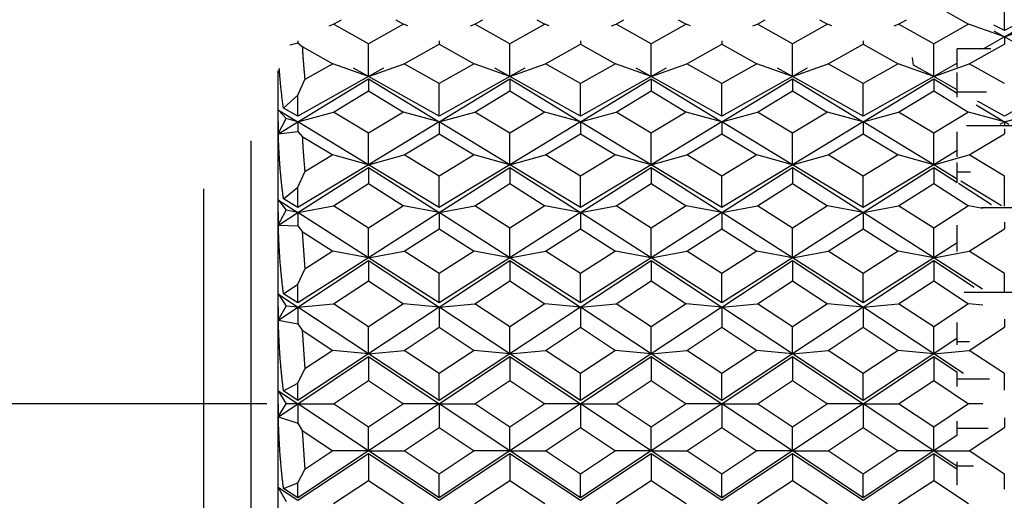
# Model space of a CAD drawing. Extents: x -110 to 243, y -93 to 62.
# Tile 6 of 15: x -47 to -37, y -4 to 1. Entities that reach past the tile are written whole.
import ezdxf

# ---------------------------------------------------------------- set-up
doc = ezdxf.new("R2010")
doc.units = 0
doc.header["$LTSCALE"] = 5
doc.linetypes.add('DASHDOT', pattern=[1, 0.5, -0.25, 0, -0.25])
doc.layers.add('AM_7', color=1, linetype='DASHDOT', lineweight=25)
doc.layers.add('AM_VIS', color=3, linetype='CONTINUOUS')

msp = doc.modelspace()

# ---------------------------------------------------------------- linework, layer by layer
at = {"layer": 'AM_7', "ltscale": 5}
msp.add_line((-19.631, -2.965), (-110.002, -2.965), dxfattribs=at)
at = {"layer": 'AM_VIS'}
for p, q in [((-37.652, 1.271), (-37.281, 1.063)), ((-36.902, 0.994), (-36.902, 1.348)), ((-44.071, 1.046), (-44.024, 1.063)), ((-44.024, 1.063), (-43.94, 1.11)), ((-43.652, 0.854), (-44.024, 1.063)), ((-43.281, 1.063), (-43.652, 0.854)), ((-43.364, 1.11), (-43.281, 1.063)), ((-43.234, 1.046), (-43.281, 1.063)), ((-42.571, 1.046), (-42.524, 1.063)), ((-42.524, 1.063), (-42.44, 1.11)), ((-42.152, 0.854), (-42.524, 1.063)), ((-41.781, 1.063), (-42.152, 0.854)), ((-41.864, 1.11), (-41.781, 1.063)), ((-41.734, 1.046), (-41.781, 1.063)), ((-41.071, 1.046), (-41.024, 1.063)), ((-41.024, 1.063), (-40.94, 1.11)), ((-40.652, 0.854), (-41.024, 1.063)), ((-40.281, 1.063), (-40.652, 0.854)), ((-40.364, 1.11), (-40.281, 1.063)), ((-40.234, 1.046), (-40.281, 1.063)), ((-39.571, 1.046), (-39.524, 1.063)), ((-39.524, 1.063), (-39.44, 1.11)), ((-39.152, 0.854), (-39.524, 1.063)), ((-38.781, 1.063), (-39.152, 0.854)), ((-38.864, 1.11), (-38.781, 1.063)), ((-38.734, 1.046), (-38.781, 1.063)), ((-38.071, 1.046), (-38.024, 1.063)), ((-38.024, 1.063), (-37.94, 1.11)), ((-37.652, 0.854), (-38.024, 1.063)), ((-37.281, 1.063), (-37.652, 0.854)), ((-36.902, 0.927), (-37.281, 1.063)), ((-36.902, 0.994), (-37.012, 1.05)), ((-36.902, 0.927), (-36.524, 1.063)), ((-36.792, 1.05), (-36.902, 0.994)), ((-37.013, 0.99), (-36.902, 0.927)), ((-36.902, 0.927), (-36.791, 0.99)), ((-44.489, 0.842), (-44.402, 0.864)), ((-44.402, 0.884), (-44.402, 0.864)), ((-44.402, 0.864), (-44.355, 0.824)), ((-43.652, 0.507), (-43.652, 0.854)), ((-43.274, 0.642), (-42.902, 0.851)), ((-42.902, 0.884), (-42.902, 0.851)), ((-42.902, 0.851), (-42.531, 0.642)), ((-42.152, 0.507), (-42.152, 0.854)), ((-41.774, 0.642), (-41.402, 0.851)), ((-41.402, 0.884), (-41.402, 0.851)), ((-41.402, 0.851), (-41.031, 0.642)), ((-40.652, 0.507), (-40.652, 0.854)), ((-40.274, 0.642), (-39.902, 0.851)), ((-39.902, 0.884), (-39.902, 0.851)), ((-39.902, 0.851), (-39.531, 0.642)), ((-39.152, 0.507), (-39.152, 0.854)), ((-38.774, 0.642), (-38.402, 0.851)), ((-38.402, 0.884), (-38.402, 0.851)), ((-38.402, 0.851), (-38.031, 0.642)), ((-37.652, 0.507), (-37.652, 0.854)), ((-37.274, 0.642), (-36.902, 0.851)), ((-36.902, 0.927), (-37.125, 0.802)), ((-36.679, 0.802), (-36.902, 0.927)), ((-36.902, 0.927), (-36.902, 0.851)), ((-44.355, 0.824), (-44.031, 0.642)), ((-37.402, 0.606), (-37.402, 0.802)), ((-37.045, 0.802), (-37.402, 0.802)), ((-44.031, 0.642), (-44.328, 0.475)), ((-43.652, 0.507), (-44.031, 0.642)), ((-43.652, 0.507), (-43.274, 0.642)), ((-42.902, 0.433), (-43.274, 0.642)), ((-42.531, 0.642), (-42.902, 0.433)), ((-42.152, 0.507), (-42.531, 0.642)), ((-42.152, 0.507), (-41.774, 0.642)), ((-41.402, 0.433), (-41.774, 0.642)), ((-41.031, 0.642), (-41.402, 0.433)), ((-40.652, 0.507), (-41.031, 0.642)), ((-40.652, 0.507), (-40.274, 0.642)), ((-39.902, 0.433), (-40.274, 0.642)), ((-39.531, 0.642), (-39.902, 0.433)), ((-39.152, 0.507), (-39.531, 0.642)), ((-39.152, 0.507), (-38.774, 0.642)), ((-38.402, 0.433), (-38.774, 0.642)), ((-38.031, 0.642), (-38.402, 0.433)), ((-37.652, 0.507), (-38.031, 0.642)), ((-37.865, 0.622), (-37.877, 0.709)), ((-37.402, 0.647), (-37.652, 0.507)), ((-37.652, 0.507), (-37.274, 0.642)), ((-36.902, 0.433), (-37.274, 0.642)), ((-44.611, -10.165), (-44.611, 0.571)), ((-44.611, -10.165), (-44.611, 0.571)), ((-44.611, -10.165), (-44.611, 0.571)), ((-44.611, -10.165), (-44.611, 0.571)), ((-44.611, -10.165), (-44.611, 0.571)), ((-44.611, -10.165), (-44.611, 0.571)), ((-44.611, -10.165), (-44.611, 0.571)), ((-44.611, -10.165), (-44.611, 0.571)), ((-44.611, 0.026), (-44.611, 0.571)), ((-44.611, -0.937), (-44.611, 0.571)), ((-44.611, -1.94), (-44.611, 0.571)), ((-44.611, -2.965), (-44.611, 0.571)), ((-44.611, -3.99), (-44.611, 0.571)), ((-44.611, -4.994), (-44.611, 0.571)), ((-44.611, -5.956), (-44.611, 0.571)), ((-44.611, -6.858), (-44.611, 0.571)), ((-44.611, -7.68), (-44.611, 0.571)), ((-44.611, -8.407), (-44.611, 0.571)), ((-44.611, -9.022), (-44.611, 0.571)), ((-44.611, -9.514), (-44.611, 0.571)), ((-44.611, -9.873), (-44.611, 0.571)), ((-44.611, -10.092), (-44.611, 0.571)), ((-44.611, -10.165), (-44.611, 0.571)), ((-44.611, -10.165), (-44.611, 0.571)), ((-44.611, -10.165), (-44.611, 0.571)), ((-44.611, -10.165), (-44.611, 0.571)), ((-44.611, -10.165), (-44.611, 0.571)), ((-44.611, -10.165), (-44.611, 0.571)), ((-44.611, -10.165), (-44.611, 0.571)), ((-44.611, -10.165), (-44.611, 0.571)), ((-44.611, -10.165), (-44.611, 0.571)), ((-44.611, -10.165), (-44.611, 0.571)), ((-44.611, -10.165), (-44.611, 0.571)), ((-44.611, -10.165), (-44.611, 0.571)), ((-44.611, -10.165), (-44.611, 0.571)), ((-44.611, -10.165), (-44.611, 0.571)), ((-44.611, -10.165), (-44.611, 0.571)), ((-44.611, -10.165), (-44.611, 0.571)), ((-44.611, -10.165), (-44.611, 0.571)), ((-44.611, -10.165), (-44.611, 0.571)), ((-44.611, -10.165), (-44.611, 0.571)), ((-44.611, -10.165), (-44.611, 0.571)), ((-44.611, -10.165), (-44.611, 0.571)), ((-44.611, -10.165), (-44.611, 0.571)), ((-43.652, 0.507), (-43.811, 0.596)), ((-43.494, 0.596), (-43.652, 0.507)), ((-42.152, 0.507), (-42.311, 0.596)), ((-41.994, 0.596), (-42.152, 0.507)), ((-40.652, 0.507), (-40.811, 0.596)), ((-40.494, 0.596), (-40.652, 0.507)), ((-39.152, 0.507), (-39.311, 0.596)), ((-38.994, 0.596), (-39.152, 0.507)), ((-37.652, 0.507), (-37.866, 0.627)), ((-37.402, 0.345), (-37.402, 0.548)), ((-44.403, 0.31), (-44.328, 0.475)), ((-43.652, 0.507), (-44.402, 0.086)), ((-44.402, 0.026), (-43.652, 0.481)), ((-42.902, 0.086), (-43.652, 0.507)), ((-43.652, 0.481), (-42.902, 0.026)), ((-43.652, 0.481), (-43.652, 0.355)), ((-42.152, 0.507), (-42.902, 0.086)), ((-42.902, 0.026), (-42.152, 0.481)), ((-42.902, 0.086), (-42.902, 0.433)), ((-41.402, 0.086), (-42.152, 0.507)), ((-42.152, 0.481), (-41.402, 0.026)), ((-42.152, 0.481), (-42.152, 0.355)), ((-40.652, 0.507), (-41.402, 0.086)), ((-41.402, 0.026), (-40.652, 0.481)), ((-41.402, 0.086), (-41.402, 0.433)), ((-39.902, 0.086), (-40.652, 0.507)), ((-40.652, 0.481), (-39.902, 0.026)), ((-40.652, 0.481), (-40.652, 0.355)), ((-39.152, 0.507), (-39.902, 0.086)), ((-39.902, 0.026), (-39.152, 0.481)), ((-39.902, 0.086), (-39.902, 0.433)), ((-38.402, 0.086), (-39.152, 0.507)), ((-39.152, 0.481), (-38.402, 0.026)), ((-39.152, 0.481), (-39.152, 0.355)), ((-37.652, 0.507), (-38.402, 0.086)), ((-38.402, 0.026), (-37.652, 0.481)), ((-38.402, 0.086), (-38.402, 0.433)), ((-37.402, 0.367), (-37.652, 0.507)), ((-37.652, 0.481), (-37.402, 0.329)), ((-37.652, 0.481), (-37.652, 0.355)), ((-44.024, 0.13), (-43.652, 0.355)), ((-43.652, 0.355), (-43.281, 0.13)), ((-42.524, 0.13), (-42.152, 0.355)), ((-42.152, 0.355), (-41.781, 0.13)), ((-41.024, 0.13), (-40.652, 0.355)), ((-40.652, 0.355), (-40.281, 0.13)), ((-39.524, 0.13), (-39.152, 0.355)), ((-39.152, 0.355), (-38.781, 0.13)), ((-38.024, 0.13), (-37.652, 0.355)), ((-37.652, 0.355), (-37.281, 0.13)), ((-37.402, 0.287), (-37.402, 0.345)), ((-37.402, 0.345), (-37.09, 0.345)), ((-44.555, 0.172), (-44.402, 0.31)), ((-44.402, 0.086), (-44.402, 0.31)), ((-36.902, 0.086), (-37.188, 0.247)), ((-36.616, 0.247), (-36.902, 0.086)), ((-44.611, 0.026), (-44.61, 0.151)), ((-44.609, 0.151), (-44.402, 0.026)), ((-44.609, 0.151), (-44.528, 0.06)), ((-44.402, 0.086), (-44.555, 0.172)), ((-44.402, 0.026), (-44.024, 0.13)), ((-43.652, -0.096), (-44.024, 0.13)), ((-43.281, 0.13), (-43.652, -0.096)), ((-42.902, 0.026), (-43.281, 0.13)), ((-42.902, 0.026), (-42.524, 0.13)), ((-42.152, -0.096), (-42.524, 0.13)), ((-41.781, 0.13), (-42.152, -0.096)), ((-41.402, 0.026), (-41.781, 0.13)), ((-41.402, 0.026), (-41.024, 0.13)), ((-40.652, -0.096), (-41.024, 0.13)), ((-40.281, 0.13), (-40.652, -0.096)), ((-39.902, 0.026), (-40.281, 0.13)), ((-39.902, 0.026), (-39.524, 0.13)), ((-39.152, -0.096), (-39.524, 0.13)), ((-38.781, 0.13), (-39.152, -0.096)), ((-38.402, 0.026), (-38.781, 0.13)), ((-38.402, 0.026), (-38.024, 0.13)), ((-37.652, -0.096), (-38.024, 0.13)), ((-37.281, 0.13), (-37.652, -0.096)), ((-36.902, 0.026), (-37.281, 0.13)), ((-37.201, 0.207), (-36.902, 0.026)), ((-36.902, 0.026), (-36.524, 0.13)), ((-44.611, 0.026), (-44.61, -0.1)), ((-44.611, -10.165), (-44.611, 0.026)), ((-44.61, -0.1), (-44.528, 0.06)), ((-44.609, -0.1), (-44.402, 0.026)), ((-44.402, 0.026), (-44.528, 0.06)), ((-44.402, 0.026), (-44.402, -0.077)), ((-43.652, -0.429), (-44.402, 0.026)), ((-42.902, 0.026), (-43.652, -0.429)), ((-42.152, -0.429), (-42.902, 0.026)), ((-42.902, 0.026), (-42.902, -0.1)), ((-41.402, 0.026), (-42.152, -0.429)), ((-40.652, -0.429), (-41.402, 0.026)), ((-41.402, 0.026), (-41.402, -0.1)), ((-39.902, 0.026), (-40.652, -0.429)), ((-39.152, -0.429), (-39.902, 0.026)), ((-39.902, 0.026), (-39.902, -0.1)), ((-38.402, 0.026), (-39.152, -0.429)), ((-37.652, -0.429), (-38.402, 0.026)), ((-38.402, 0.026), (-38.402, -0.1)), ((-36.902, 0.026), (-36.951, -0.004)), ((-36.853, -0.004), (-36.902, 0.026)), ((-36.902, 0.026), (-36.902, -0.011)), ((-44.609, -0.1), (-44.402, -0.077)), ((-44.402, -0.077), (-44.355, -0.128)), ((-43.652, -0.429), (-43.652, -0.096)), ((-43.274, -0.325), (-42.902, -0.1)), ((-42.902, -0.1), (-42.531, -0.325)), ((-42.152, -0.429), (-42.152, -0.096)), ((-41.774, -0.325), (-41.402, -0.1)), ((-41.402, -0.1), (-41.031, -0.325)), ((-40.652, -0.429), (-40.652, -0.096)), ((-40.274, -0.325), (-39.902, -0.1)), ((-39.902, -0.1), (-39.531, -0.325)), ((-39.152, -0.429), (-39.152, -0.096)), ((-38.774, -0.325), (-38.402, -0.1)), ((-38.402, -0.1), (-38.031, -0.325)), ((-37.652, -0.429), (-37.652, -0.096)), ((-37.402, -0.345), (-37.402, -0.081)), ((-36.502, -0.018), (-37.303, -0.018)), ((-37.274, -0.325), (-36.902, -0.1)), ((-36.902, -0.049), (-36.902, -0.1)), ((-44.902, -0.175), (-44.902, -1.019)), ((-44.902, -0.175), (-44.902, -1.982)), ((-44.902, -0.175), (-44.902, -2.965)), ((-44.902, -0.175), (-44.902, -3.948)), ((-44.902, -0.175), (-44.902, -4.911)), ((-44.902, -0.175), (-44.902, -5.835)), ((-44.902, -0.175), (-44.902, -6.7)), ((-44.902, -0.175), (-44.902, -7.489)), ((-44.902, -0.175), (-44.902, -8.186)), ((-44.902, -0.175), (-44.902, -8.777)), ((-44.902, -0.175), (-44.902, -9.249)), ((-44.902, -0.175), (-44.902, -9.594)), ((-44.902, -0.175), (-44.902, -9.803)), ((-44.902, -0.175), (-44.902, -9.873)), ((-44.902, -0.175), (-44.902, -9.873)), ((-44.902, -0.175), (-44.902, -9.873)), ((-44.902, -0.175), (-44.902, -9.873)), ((-44.902, -0.175), (-44.902, -9.873)), ((-44.902, -0.175), (-44.902, -9.873)), ((-44.902, -0.175), (-44.902, -9.873)), ((-44.902, -0.175), (-44.902, -9.873)), ((-44.902, -0.175), (-44.902, -9.873)), ((-44.902, -0.175), (-44.902, -9.873)), ((-44.902, -0.175), (-44.902, -9.873)), ((-44.902, -0.175), (-44.902, -9.873)), ((-44.902, -0.175), (-44.902, -9.873)), ((-44.902, -0.175), (-44.902, -9.873)), ((-44.902, -0.175), (-44.902, -9.873)), ((-44.902, -0.175), (-44.902, -9.873)), ((-44.902, -0.175), (-44.902, -9.873)), ((-44.902, -0.175), (-44.902, -9.873)), ((-44.902, -0.175), (-44.902, -9.873)), ((-44.902, -0.175), (-44.902, -9.873)), ((-44.902, -0.175), (-44.902, -9.873)), ((-44.902, -0.175), (-44.902, -9.873)), ((-44.902, -0.175), (-44.902, -9.873)), ((-44.902, -0.175), (-44.902, -9.873)), ((-44.902, -0.175), (-44.902, -9.873)), ((-44.902, -0.175), (-44.902, -9.873)), ((-44.902, -0.175), (-44.902, -9.873)), ((-44.902, -0.175), (-44.902, -9.873)), ((-44.902, -0.175), (-44.902, -9.873)), ((-44.902, -0.175), (-44.902, -9.873)), ((-44.902, -0.175), (-44.902, -9.873)), ((-44.355, -0.128), (-44.031, -0.325)), ((-37.402, -0.277), (-37.652, -0.429)), ((-44.031, -0.325), (-44.328, -0.506)), ((-43.652, -0.429), (-44.031, -0.325)), ((-43.652, -0.429), (-43.274, -0.325)), ((-42.902, -0.551), (-43.274, -0.325)), ((-42.531, -0.325), (-42.902, -0.551)), ((-42.152, -0.429), (-42.531, -0.325)), ((-42.152, -0.429), (-41.774, -0.325)), ((-41.402, -0.551), (-41.774, -0.325)), ((-41.031, -0.325), (-41.402, -0.551)), ((-40.652, -0.429), (-41.031, -0.325)), ((-40.652, -0.429), (-40.274, -0.325)), ((-39.902, -0.551), (-40.274, -0.325)), ((-39.531, -0.325), (-39.902, -0.551)), ((-39.152, -0.429), (-39.531, -0.325)), ((-39.152, -0.429), (-38.774, -0.325)), ((-38.402, -0.551), (-38.774, -0.325)), ((-38.031, -0.325), (-38.402, -0.551)), ((-37.652, -0.429), (-38.031, -0.325)), ((-37.652, -0.429), (-37.274, -0.325)), ((-37.402, -0.504), (-37.402, -0.407)), ((-36.902, -0.551), (-37.274, -0.325)), ((-44.403, -0.669), (-44.328, -0.505)), ((-43.652, -0.429), (-44.402, -0.884)), ((-44.402, -0.937), (-43.652, -0.457)), ((-42.902, -0.884), (-43.652, -0.429)), ((-43.652, -0.457), (-42.902, -0.937)), ((-43.652, -0.457), (-43.652, -0.628)), ((-42.152, -0.429), (-42.902, -0.884)), ((-42.902, -0.937), (-42.152, -0.457)), ((-41.402, -0.884), (-42.152, -0.429)), ((-42.152, -0.457), (-41.402, -0.937)), ((-42.152, -0.457), (-42.152, -0.628)), ((-40.652, -0.429), (-41.402, -0.884)), ((-41.402, -0.937), (-40.652, -0.457)), ((-39.902, -0.884), (-40.652, -0.429)), ((-40.652, -0.457), (-39.902, -0.937)), ((-40.652, -0.457), (-40.652, -0.628)), ((-39.152, -0.429), (-39.902, -0.884)), ((-39.902, -0.937), (-39.152, -0.457)), ((-38.402, -0.884), (-39.152, -0.429)), ((-39.152, -0.457), (-38.402, -0.937)), ((-39.152, -0.457), (-39.152, -0.628)), ((-37.652, -0.429), (-38.402, -0.884)), ((-38.402, -0.937), (-37.652, -0.457)), ((-37.402, -0.581), (-37.652, -0.429)), ((-37.652, -0.457), (-37.402, -0.617)), ((-37.652, -0.457), (-37.652, -0.628)), ((-37.402, -0.62), (-37.402, -0.504)), ((-37.402, -0.504), (-37.26, -0.504)), ((-42.902, -0.884), (-42.902, -0.551)), ((-41.402, -0.884), (-41.402, -0.551)), ((-39.902, -0.884), (-39.902, -0.551)), ((-38.402, -0.884), (-38.402, -0.551)), ((-37.39, -0.625), (-37.038, -0.85)), ((-36.932, -0.866), (-37.365, -0.603)), ((-36.902, -0.869), (-36.902, -0.551)), ((-45.402, -2.965), (-45.402, -0.684)), ((-45.402, -3.926), (-45.402, -0.684)), ((-45.402, -4.867), (-45.402, -0.684)), ((-45.402, -5.769), (-45.402, -0.684)), ((-45.402, -6.614), (-45.402, -0.684)), ((-45.402, -7.385), (-45.402, -0.684)), ((-45.402, -8.066), (-45.402, -0.684)), ((-45.402, -8.644), (-45.402, -0.684)), ((-45.402, -9.105), (-45.402, -0.684)), ((-45.402, -9.442), (-45.402, -0.684)), ((-45.402, -9.646), (-45.402, -0.684)), ((-45.402, -9.715), (-45.402, -0.684)), ((-45.402, -9.715), (-45.402, -0.684)), ((-45.402, -9.715), (-45.402, -0.684)), ((-45.402, -9.715), (-45.402, -0.684)), ((-45.402, -9.715), (-45.402, -0.684)), ((-45.402, -9.715), (-45.402, -0.684)), ((-45.402, -9.715), (-45.402, -0.684)), ((-45.402, -9.715), (-45.402, -0.684)), ((-45.402, -9.715), (-45.402, -0.684)), ((-45.402, -9.715), (-45.402, -0.684)), ((-45.402, -9.715), (-45.402, -0.684)), ((-45.402, -9.715), (-45.402, -0.684)), ((-45.402, -9.715), (-45.402, -0.684)), ((-45.402, -9.715), (-45.402, -0.684)), ((-45.402, -9.715), (-45.402, -0.684)), ((-45.402, -9.715), (-45.402, -0.684)), ((-45.402, -9.715), (-45.402, -0.684)), ((-45.402, -9.715), (-45.402, -0.684)), ((-45.402, -9.715), (-45.402, -0.684)), ((-45.402, -9.715), (-45.402, -0.684)), ((-45.402, -9.715), (-45.402, -0.684)), ((-45.402, -9.715), (-45.402, -0.684)), ((-45.402, -9.715), (-45.402, -0.684)), ((-45.402, -9.715), (-45.402, -0.684)), ((-45.402, -9.715), (-45.402, -0.684)), ((-45.402, -9.715), (-45.402, -0.684)), ((-45.402, -9.715), (-45.402, -0.684)), ((-45.402, -9.715), (-45.402, -0.684)), ((-45.402, -9.715), (-45.402, -0.684)), ((-45.402, -9.715), (-45.402, -0.684)), ((-45.402, -9.715), (-45.402, -0.684)), ((-45.402, -1.063), (-45.402, -0.684)), ((-45.402, -2.005), (-45.402, -0.684)), ((-44.555, -0.791), (-44.402, -0.669)), ((-44.402, -0.884), (-44.402, -0.669)), ((-44.024, -0.866), (-43.652, -0.628)), ((-43.652, -0.628), (-43.281, -0.866)), ((-42.524, -0.866), (-42.152, -0.628)), ((-42.152, -0.628), (-41.781, -0.866)), ((-41.024, -0.866), (-40.652, -0.628)), ((-40.652, -0.628), (-40.281, -0.866)), ((-39.524, -0.866), (-39.152, -0.628)), ((-39.152, -0.628), (-38.781, -0.866)), ((-38.024, -0.866), (-37.652, -0.628)), ((-37.652, -0.628), (-37.281, -0.866)), ((-44.611, -0.937), (-44.61, -0.804)), ((-44.609, -0.804), (-44.402, -0.937)), ((-44.609, -0.804), (-44.528, -0.913)), ((-44.402, -0.884), (-44.555, -0.791)), ((-44.611, -0.937), (-44.61, -1.069)), ((-44.611, -10.165), (-44.611, -0.937)), ((-44.61, -1.069), (-44.528, -0.913)), ((-44.609, -1.069), (-44.402, -0.937)), ((-44.402, -0.937), (-44.528, -0.913)), ((-44.402, -0.937), (-44.024, -0.866)), ((-44.402, -0.937), (-44.402, -1.078)), ((-43.652, -1.416), (-44.402, -0.937)), ((-43.652, -1.104), (-44.024, -0.866)), ((-43.281, -0.866), (-43.652, -1.104)), ((-42.902, -0.937), (-43.652, -1.416)), ((-42.902, -0.937), (-43.281, -0.866)), ((-42.902, -0.937), (-42.524, -0.866)), ((-42.152, -1.416), (-42.902, -0.937)), ((-42.902, -0.937), (-42.902, -1.108)), ((-42.152, -1.104), (-42.524, -0.866)), ((-41.781, -0.866), (-42.152, -1.104)), ((-41.402, -0.937), (-42.152, -1.416)), ((-41.402, -0.937), (-41.781, -0.866)), ((-41.402, -0.937), (-41.024, -0.866)), ((-40.652, -1.416), (-41.402, -0.937)), ((-41.402, -0.937), (-41.402, -1.108)), ((-40.652, -1.104), (-41.024, -0.866)), ((-40.281, -0.866), (-40.652, -1.104)), ((-39.902, -0.937), (-40.652, -1.416)), ((-39.902, -0.937), (-40.281, -0.866)), ((-39.902, -0.937), (-39.524, -0.866)), ((-39.152, -1.416), (-39.902, -0.937)), ((-39.902, -0.937), (-39.902, -1.108)), ((-39.152, -1.104), (-39.524, -0.866)), ((-38.781, -0.866), (-39.152, -1.104)), ((-38.402, -0.937), (-39.152, -1.416)), ((-38.402, -0.937), (-38.781, -0.866)), ((-38.402, -0.937), (-38.024, -0.866)), ((-37.652, -1.416), (-38.402, -0.937)), ((-38.402, -0.937), (-38.402, -1.108)), ((-37.652, -1.104), (-38.024, -0.866)), ((-37.281, -0.866), (-37.652, -1.104)), ((-37.129, -0.894), (-37.281, -0.866)), ((-36.661, -0.885), (-37.143, -0.885)), ((-44.902, -1.019), (-44.902, -9.873)), ((-36.902, -1.039), (-36.902, -1.108)), ((-45.402, -9.715), (-45.402, -1.063)), ((-44.609, -1.069), (-44.402, -1.078)), ((-44.402, -1.078), (-44.355, -1.138)), ((-44.357, -1.138), (-44.33, -1.536)), ((-44.355, -1.138), (-44.031, -1.346)), ((-43.652, -1.416), (-43.652, -1.104)), ((-43.274, -1.346), (-42.902, -1.108)), ((-42.902, -1.108), (-42.531, -1.346)), ((-42.152, -1.416), (-42.152, -1.104)), ((-41.774, -1.346), (-41.402, -1.108)), ((-41.402, -1.108), (-41.031, -1.346)), ((-40.652, -1.416), (-40.652, -1.104)), ((-40.274, -1.346), (-39.902, -1.108)), ((-39.902, -1.108), (-39.531, -1.346)), ((-39.152, -1.416), (-39.152, -1.104)), ((-38.774, -1.346), (-38.402, -1.108)), ((-38.402, -1.108), (-38.031, -1.346)), ((-37.652, -1.416), (-37.652, -1.104)), ((-37.402, -1.349), (-37.402, -1.072)), ((-37.274, -1.346), (-36.902, -1.108)), ((-44.031, -1.346), (-44.328, -1.536)), ((-43.652, -1.416), (-44.031, -1.346)), ((-43.652, -1.416), (-43.274, -1.346)), ((-42.902, -1.584), (-43.274, -1.346)), ((-42.531, -1.346), (-42.902, -1.584)), ((-42.152, -1.416), (-42.531, -1.346)), ((-42.152, -1.416), (-41.774, -1.346)), ((-41.402, -1.584), (-41.774, -1.346)), ((-41.031, -1.346), (-41.402, -1.584)), ((-40.652, -1.416), (-41.031, -1.346)), ((-40.652, -1.416), (-40.274, -1.346)), ((-39.902, -1.584), (-40.274, -1.346)), ((-39.531, -1.346), (-39.902, -1.584)), ((-39.152, -1.416), (-39.531, -1.346)), ((-39.152, -1.416), (-38.774, -1.346)), ((-38.402, -1.584), (-38.774, -1.346)), ((-38.031, -1.346), (-38.402, -1.584)), ((-37.652, -1.416), (-38.031, -1.346)), ((-37.402, -1.257), (-37.652, -1.416)), ((-37.652, -1.416), (-37.274, -1.346)), ((-36.902, -1.584), (-37.274, -1.346)), ((-43.652, -1.416), (-44.402, -1.896)), ((-44.402, -1.94), (-43.652, -1.446)), ((-42.902, -1.896), (-43.652, -1.416)), ((-43.652, -1.446), (-42.902, -1.94)), ((-43.652, -1.446), (-43.652, -1.66)), ((-42.152, -1.416), (-42.902, -1.896)), ((-42.902, -1.94), (-42.152, -1.446)), ((-41.402, -1.896), (-42.152, -1.416)), ((-42.152, -1.446), (-41.402, -1.94)), ((-42.152, -1.446), (-42.152, -1.66)), ((-40.652, -1.416), (-41.402, -1.896)), ((-41.402, -1.94), (-40.652, -1.446)), ((-39.902, -1.896), (-40.652, -1.416)), ((-40.652, -1.446), (-39.902, -1.94)), ((-40.652, -1.446), (-40.652, -1.66)), ((-39.152, -1.416), (-39.902, -1.896)), ((-39.902, -1.94), (-39.152, -1.446)), ((-38.402, -1.896), (-39.152, -1.416)), ((-39.152, -1.446), (-38.402, -1.94)), ((-39.152, -1.446), (-39.152, -1.66)), ((-37.652, -1.416), (-38.402, -1.896)), ((-38.402, -1.94), (-37.652, -1.446)), ((-37.135, -1.748), (-37.652, -1.416)), ((-37.652, -1.446), (-37.221, -1.73)), ((-37.652, -1.446), (-37.652, -1.66)), ((-44.403, -1.695), (-44.328, -1.536)), ((-44.024, -1.905), (-43.652, -1.66)), ((-43.652, -1.66), (-43.281, -1.905)), ((-42.902, -1.896), (-42.902, -1.584)), ((-42.524, -1.905), (-42.152, -1.66)), ((-42.152, -1.66), (-41.781, -1.905)), ((-41.402, -1.896), (-41.402, -1.584)), ((-41.024, -1.905), (-40.652, -1.66)), ((-40.652, -1.66), (-40.281, -1.905)), ((-39.902, -1.896), (-39.902, -1.584)), ((-39.524, -1.905), (-39.152, -1.66)), ((-39.152, -1.66), (-38.781, -1.905)), ((-38.402, -1.896), (-38.402, -1.584)), ((-38.024, -1.905), (-37.652, -1.66)), ((-37.652, -1.66), (-37.281, -1.905)), ((-36.902, -1.784), (-36.902, -1.584)), ((-44.555, -1.799), (-44.402, -1.695)), ((-44.402, -1.896), (-44.402, -1.695)), ((-44.611, -1.94), (-44.61, -1.804)), ((-44.609, -1.804), (-44.402, -1.94)), ((-44.609, -1.804), (-44.528, -1.929)), ((-44.402, -1.896), (-44.555, -1.799)), ((-36.474, -1.785), (-37.33, -1.785)), ((-44.902, -1.982), (-44.902, -9.873)), ((-44.611, -1.94), (-44.61, -2.077)), ((-44.611, -10.165), (-44.611, -1.94)), ((-44.61, -2.077), (-44.528, -1.929)), ((-44.609, -2.077), (-44.402, -1.94)), ((-44.402, -1.94), (-44.528, -1.929)), ((-44.402, -1.94), (-44.024, -1.905)), ((-44.402, -1.94), (-44.402, -2.116)), ((-43.652, -2.435), (-44.402, -1.94)), ((-43.652, -2.15), (-44.024, -1.905)), ((-43.281, -1.905), (-43.652, -2.15)), ((-42.902, -1.94), (-43.652, -2.435)), ((-42.902, -1.94), (-43.281, -1.905)), ((-42.902, -1.94), (-42.524, -1.905)), ((-42.152, -2.435), (-42.902, -1.94)), ((-42.902, -1.94), (-42.902, -2.154)), ((-42.152, -2.15), (-42.524, -1.905)), ((-41.781, -1.905), (-42.152, -2.15)), ((-41.402, -1.94), (-42.152, -2.435)), ((-41.402, -1.94), (-41.781, -1.905)), ((-41.402, -1.94), (-41.024, -1.905)), ((-40.652, -2.435), (-41.402, -1.94)), ((-41.402, -1.94), (-41.402, -2.154)), ((-40.652, -2.15), (-41.024, -1.905)), ((-40.281, -1.905), (-40.652, -2.15)), ((-39.902, -1.94), (-40.652, -2.435)), ((-39.902, -1.94), (-40.281, -1.905)), ((-39.902, -1.94), (-39.524, -1.905)), ((-39.152, -2.435), (-39.902, -1.94)), ((-39.902, -1.94), (-39.902, -2.154)), ((-39.152, -2.15), (-39.524, -1.905)), ((-38.781, -1.905), (-39.152, -2.15)), ((-38.402, -1.94), (-39.152, -2.435)), ((-38.402, -1.94), (-38.781, -1.905)), ((-38.402, -1.94), (-38.024, -1.905)), ((-37.652, -2.435), (-38.402, -1.94)), ((-38.402, -1.94), (-38.402, -2.154)), ((-37.652, -2.15), (-38.024, -1.905)), ((-37.281, -1.905), (-37.652, -2.15)), ((-37.129, -1.919), (-37.281, -1.905)), ((-45.402, -9.715), (-45.402, -2.005)), ((-44.609, -2.077), (-44.402, -2.116)), ((-36.902, -2.068), (-36.902, -2.154)), ((-44.402, -2.116), (-44.355, -2.186)), ((-44.357, -2.186), (-44.33, -2.596)), ((-44.355, -2.185), (-44.031, -2.4)), ((-43.652, -2.435), (-43.652, -2.15)), ((-43.274, -2.4), (-42.902, -2.154)), ((-42.902, -2.154), (-42.531, -2.4)), ((-42.152, -2.435), (-42.152, -2.15)), ((-41.774, -2.4), (-41.402, -2.154)), ((-41.402, -2.154), (-41.031, -2.4)), ((-40.652, -2.435), (-40.652, -2.15)), ((-40.274, -2.4), (-39.902, -2.154)), ((-39.902, -2.154), (-39.531, -2.4)), ((-39.152, -2.435), (-39.152, -2.15)), ((-38.774, -2.4), (-38.402, -2.154)), ((-38.402, -2.154), (-38.031, -2.4)), ((-37.652, -2.435), (-37.652, -2.15)), ((-37.402, -2.304), (-37.402, -2.102)), ((-37.274, -2.4), (-36.902, -2.154)), ((-37.402, -2.27), (-37.652, -2.435)), ((-44.031, -2.4), (-44.328, -2.596)), ((-43.652, -2.435), (-44.031, -2.4)), ((-43.652, -2.435), (-43.274, -2.4)), ((-42.902, -2.645), (-43.274, -2.4)), ((-42.531, -2.4), (-42.902, -2.645)), ((-42.152, -2.435), (-42.531, -2.4)), ((-42.152, -2.435), (-41.774, -2.4)), ((-41.402, -2.645), (-41.774, -2.4)), ((-41.031, -2.4), (-41.402, -2.645)), ((-40.652, -2.435), (-41.031, -2.4)), ((-40.652, -2.435), (-40.274, -2.4)), ((-39.902, -2.645), (-40.274, -2.4)), ((-39.531, -2.4), (-39.902, -2.645)), ((-39.152, -2.435), (-39.531, -2.4)), ((-39.152, -2.435), (-38.774, -2.4)), ((-38.402, -2.645), (-38.774, -2.4)), ((-38.031, -2.4), (-38.402, -2.645)), ((-37.652, -2.435), (-38.031, -2.4)), ((-37.652, -2.435), (-37.274, -2.4)), ((-37.402, -2.34), (-37.402, -2.304)), ((-37.402, -2.304), (-37.271, -2.304)), ((-36.902, -2.645), (-37.274, -2.4)), ((-43.652, -2.435), (-44.402, -2.93)), ((-44.402, -2.965), (-43.652, -2.465)), ((-42.902, -2.93), (-43.652, -2.435)), ((-43.652, -2.465), (-42.902, -2.965)), ((-43.652, -2.465), (-43.652, -2.717)), ((-42.152, -2.435), (-42.902, -2.93)), ((-42.902, -2.965), (-42.152, -2.465)), ((-41.402, -2.93), (-42.152, -2.435)), ((-42.152, -2.465), (-41.402, -2.965)), ((-42.152, -2.465), (-42.152, -2.717)), ((-40.652, -2.435), (-41.402, -2.93)), ((-41.402, -2.965), (-40.652, -2.465)), ((-39.902, -2.93), (-40.652, -2.435)), ((-40.652, -2.465), (-39.902, -2.965)), ((-40.652, -2.465), (-40.652, -2.717)), ((-39.152, -2.435), (-39.902, -2.93)), ((-39.902, -2.965), (-39.152, -2.465)), ((-38.402, -2.93), (-39.152, -2.435)), ((-39.152, -2.465), (-38.402, -2.965)), ((-39.152, -2.465), (-39.152, -2.717)), ((-37.652, -2.435), (-38.402, -2.93)), ((-38.402, -2.965), (-37.652, -2.465)), ((-37.334, -2.646), (-37.652, -2.435)), ((-37.652, -2.465), (-37.402, -2.632)), ((-37.652, -2.465), (-37.652, -2.717)), ((-44.403, -2.747), (-44.328, -2.596)), ((-44.024, -2.965), (-43.652, -2.717)), ((-43.652, -2.717), (-43.281, -2.965)), ((-42.902, -2.93), (-42.902, -2.645)), ((-42.524, -2.965), (-42.152, -2.717)), ((-42.152, -2.717), (-41.781, -2.965)), ((-41.402, -2.93), (-41.402, -2.645)), ((-41.024, -2.965), (-40.652, -2.717)), ((-40.652, -2.717), (-40.281, -2.965)), ((-39.902, -2.93), (-39.902, -2.645)), ((-39.524, -2.965), (-39.152, -2.717)), ((-39.152, -2.717), (-38.781, -2.965)), ((-38.402, -2.93), (-38.402, -2.645)), ((-38.024, -2.965), (-37.652, -2.717)), ((-37.652, -2.717), (-37.281, -2.965)), ((-37.402, -2.704), (-37.402, -2.628)), ((-37.402, -2.781), (-37.402, -2.704)), ((-37.059, -2.704), (-37.402, -2.704)), ((-36.902, -2.823), (-36.902, -2.645)), ((-44.555, -2.83), (-44.402, -2.747)), ((-44.402, -2.93), (-44.402, -2.747)), ((-44.611, -2.965), (-44.61, -2.827)), ((-44.609, -2.827), (-44.402, -2.965)), ((-44.61, -2.827), (-44.528, -2.965)), ((-44.402, -2.93), (-44.555, -2.83)), ((-46.82, -2.965), (-50.902, -2.965)), ((-45.402, -9.715), (-45.402, -2.965)), ((-44.902, -2.965), (-44.902, -9.873)), ((-44.611, -2.965), (-44.61, -3.103)), ((-44.611, -10.165), (-44.611, -2.965)), ((-44.609, -3.103), (-44.402, -2.965)), ((-44.61, -3.103), (-44.528, -2.965)), ((-44.402, -2.965), (-44.528, -2.965)), ((-44.402, -2.965), (-44.024, -2.965)), ((-44.402, -2.965), (-44.402, -3.172)), ((-43.652, -3.465), (-44.402, -2.965)), ((-43.652, -3.213), (-44.024, -2.965)), ((-43.281, -2.965), (-43.652, -3.213)), ((-42.902, -2.965), (-43.652, -3.465)), ((-42.902, -2.965), (-43.281, -2.965)), ((-42.902, -2.965), (-42.524, -2.965)), ((-42.152, -3.465), (-42.902, -2.965)), ((-42.902, -2.965), (-42.902, -3.217)), ((-42.152, -3.213), (-42.524, -2.965)), ((-41.781, -2.965), (-42.152, -3.213)), ((-41.402, -2.965), (-42.152, -3.465)), ((-41.402, -2.965), (-41.781, -2.965)), ((-41.402, -2.965), (-41.024, -2.965)), ((-40.652, -3.465), (-41.402, -2.965)), ((-41.402, -2.965), (-41.402, -3.217)), ((-40.652, -3.213), (-41.024, -2.965)), ((-40.281, -2.965), (-40.652, -3.213)), ((-39.902, -2.965), (-40.652, -3.465)), ((-39.902, -2.965), (-40.281, -2.965)), ((-39.902, -2.965), (-39.524, -2.965)), ((-39.152, -3.465), (-39.902, -2.965)), ((-39.902, -2.965), (-39.902, -3.217)), ((-39.152, -3.213), (-39.524, -2.965)), ((-38.781, -2.965), (-39.152, -3.213)), ((-38.402, -2.965), (-39.152, -3.465)), ((-38.402, -2.965), (-38.781, -2.965)), ((-38.402, -2.965), (-38.024, -2.965)), ((-37.652, -3.465), (-38.402, -2.965)), ((-38.402, -2.965), (-38.402, -3.217)), ((-37.652, -3.213), (-38.024, -2.965)), ((-37.281, -2.965), (-37.652, -3.213)), ((-37.129, -2.965), (-37.281, -2.965)), ((-44.609, -3.103), (-44.402, -3.172)), ((-36.902, -3.115), (-36.902, -3.217)), ((-44.402, -3.172), (-44.355, -3.249)), ((-43.652, -3.465), (-43.652, -3.213)), ((-43.274, -3.465), (-42.902, -3.217)), ((-42.902, -3.217), (-42.531, -3.465)), ((-42.152, -3.465), (-42.152, -3.213)), ((-41.774, -3.465), (-41.402, -3.217)), ((-41.402, -3.217), (-41.031, -3.465)), ((-40.652, -3.465), (-40.652, -3.213)), ((-40.274, -3.465), (-39.902, -3.217)), ((-39.902, -3.217), (-39.531, -3.465)), ((-39.152, -3.465), (-39.152, -3.213)), ((-38.774, -3.465), (-38.402, -3.217)), ((-38.402, -3.217), (-38.031, -3.465)), ((-37.652, -3.465), (-37.652, -3.213)), ((-37.402, -3.226), (-37.402, -3.15)), ((-37.402, -3.299), (-37.402, -3.226)), ((-37.402, -3.226), (-37.074, -3.226)), ((-37.274, -3.465), (-36.902, -3.217)), ((-44.357, -3.249), (-44.33, -3.664)), ((-44.355, -3.249), (-44.031, -3.465)), ((-37.402, -3.298), (-37.652, -3.465)), ((-43.652, -3.465), (-44.402, -3.965)), ((-44.402, -3.99), (-43.652, -3.495)), ((-44.031, -3.465), (-44.328, -3.663)), ((-43.652, -3.465), (-44.031, -3.465)), ((-42.902, -3.965), (-43.652, -3.465)), ((-43.652, -3.465), (-43.274, -3.465)), ((-43.652, -3.495), (-42.902, -3.99)), ((-43.652, -3.495), (-43.652, -3.78)), ((-42.902, -3.713), (-43.274, -3.465)), ((-42.152, -3.465), (-42.902, -3.965)), ((-42.531, -3.465), (-42.902, -3.713)), ((-42.902, -3.99), (-42.152, -3.495)), ((-42.152, -3.465), (-42.531, -3.465)), ((-41.402, -3.965), (-42.152, -3.465)), ((-42.152, -3.465), (-41.774, -3.465)), ((-42.152, -3.495), (-41.402, -3.99)), ((-42.152, -3.495), (-42.152, -3.78)), ((-41.402, -3.713), (-41.774, -3.465)), ((-40.652, -3.465), (-41.402, -3.965)), ((-41.031, -3.465), (-41.402, -3.713)), ((-41.402, -3.99), (-40.652, -3.495)), ((-40.652, -3.465), (-41.031, -3.465)), ((-39.902, -3.965), (-40.652, -3.465)), ((-40.652, -3.465), (-40.274, -3.465)), ((-40.652, -3.495), (-39.902, -3.99)), ((-40.652, -3.495), (-40.652, -3.78)), ((-39.902, -3.713), (-40.274, -3.465)), ((-39.152, -3.465), (-39.902, -3.965)), ((-39.531, -3.465), (-39.902, -3.713)), ((-39.902, -3.99), (-39.152, -3.495)), ((-39.152, -3.465), (-39.531, -3.465)), ((-38.402, -3.965), (-39.152, -3.465)), ((-39.152, -3.465), (-38.774, -3.465)), ((-39.152, -3.495), (-38.402, -3.99)), ((-39.152, -3.495), (-39.152, -3.78)), ((-38.402, -3.713), (-38.774, -3.465)), ((-37.652, -3.465), (-38.402, -3.965)), ((-38.031, -3.465), (-38.402, -3.713)), ((-38.402, -3.99), (-37.652, -3.495)), ((-37.652, -3.465), (-38.031, -3.465)), ((-37.402, -3.632), (-37.652, -3.465)), ((-37.652, -3.465), (-37.274, -3.465)), ((-37.652, -3.495), (-37.402, -3.66)), ((-37.652, -3.495), (-37.652, -3.78)), ((-36.902, -3.713), (-37.274, -3.465)), ((-37.402, -3.627), (-37.402, -3.581)), ((-37.402, -3.828), (-37.402, -3.627)), ((-37.228, -3.627), (-37.402, -3.627)), ((-44.403, -3.803), (-44.328, -3.663)), ((-42.902, -3.965), (-42.902, -3.713)), ((-41.402, -3.965), (-41.402, -3.713)), ((-39.902, -3.965), (-39.902, -3.713)), ((-38.402, -3.965), (-38.402, -3.713)), ((-36.902, -3.87), (-36.902, -3.713)), ((-44.611, -3.99), (-44.61, -3.853)), ((-44.61, -3.853), (-44.528, -4.002)), ((-44.609, -3.853), (-44.402, -3.99)), ((-44.555, -3.863), (-44.402, -3.803)), ((-44.402, -3.965), (-44.555, -3.863)), ((-44.402, -3.965), (-44.402, -3.803)), ((-44.024, -4.025), (-43.652, -3.78)), ((-43.652, -3.78), (-43.281, -4.025)), ((-42.524, -4.025), (-42.152, -3.78)), ((-42.152, -3.78), (-41.781, -4.025)), ((-41.024, -4.025), (-40.652, -3.78)), ((-40.652, -3.78), (-40.281, -4.025)), ((-39.524, -4.025), (-39.152, -3.78)), ((-39.152, -3.78), (-38.781, -4.025)), ((-38.024, -4.025), (-37.652, -3.78)), ((-37.652, -3.78), (-37.281, -4.025)), ((-45.402, -9.715), (-45.402, -3.926)), ((-44.902, -3.948), (-44.902, -9.873)), ((-44.611, -10.165), (-44.611, -3.99))]:
    msp.add_line(p, q, dxfattribs=at)
for points, weights in [([(-44.355, 0.824), (-44.347, 0.65), (-44.328, 0.475)], [1.0217894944, 1.02125008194, 1.01992368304]), ([(-44.555, 0.172), (-44.586, 0.384), (-44.6, 0.596)], [1.05713795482, 1.05943105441, 1.06044105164]), ([(-44.555, -0.791), (-44.602, -0.444), (-44.609, -0.1)], [1.05713795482, 1.06060405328, 1.06113860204]), ([(-44.355, -0.128), (-44.347, -0.317), (-44.328, -0.506)], [1.0217894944, 1.02125008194, 1.01992368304]), ([(-44.555, -1.799), (-44.602, -1.432), (-44.609, -1.069)], [1.05713795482, 1.06060405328, 1.06113860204]), ([(-44.555, -2.83), (-44.602, -2.452), (-44.609, -2.077)], [1.05713795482, 1.06060405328, 1.06113860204]), ([(-44.555, -3.863), (-44.602, -3.482), (-44.609, -3.103)], [1.05713795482, 1.06060405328, 1.06113860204])]:
    msp.add_rational_spline(points, weights, degree=2, dxfattribs=at)

doc.saveas('drawing.dxf')
